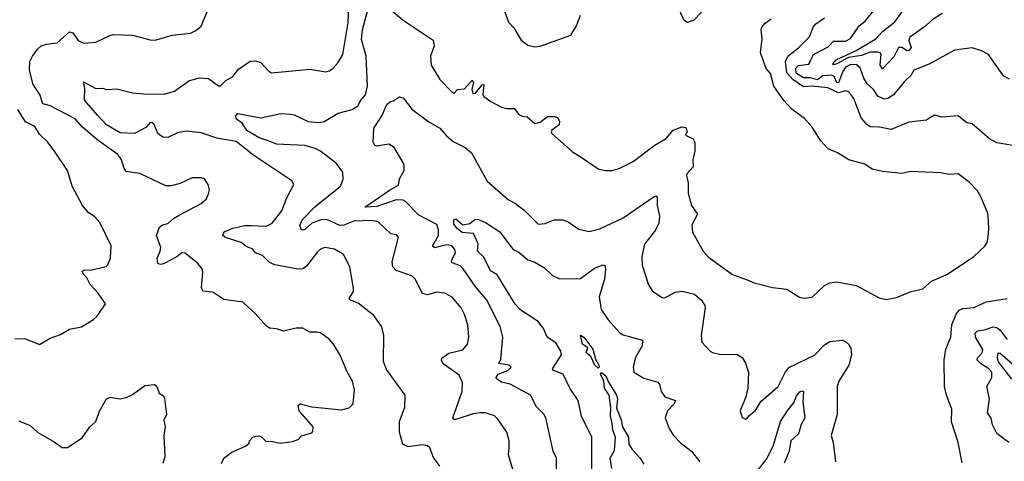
# Model space of a CAD drawing. Extents: x 1245432 to 1420865, y 606325 to 671314.
# Tile 78 of 256: x 1297832 to 1303438, y 627208 to 629723. Entities that reach past the tile are written whole.
import ezdxf

# ---------------------------------------------------------------- set-up
doc = ezdxf.new("R2010")
doc.units = 0

msp = doc.modelspace()

# ---------------------------------------------------------------- linework, layer by layer
at = {"layer": '0CON20XD'}
for points in [[(1300640.6, 627160.6), (1300615.5, 627245), (1300618.5, 627285), (1300619.4, 627325), (1300605, 627373.3), (1300555, 627448.8), (1300535, 627466.2), (1300485, 627484), (1300454.5, 627484.5), (1300415, 627478.7), (1300315.7, 627445.7), (1300305.8, 627445.8), (1300299.2, 627455), (1300351.8, 627605), (1300352.7, 627655), (1300335, 627699.2), (1300242.7, 627762.7), (1300233.3, 627785), (1300236.7, 627795), (1300275, 627823.1), (1300355, 627842.5), (1300382.7, 627875), (1300388.9, 627915), (1300383.1, 627985), (1300364.7, 628044.7), (1300345, 628082.9), (1300295, 628142.9), (1300253.3, 628165), (1300205, 628171.4), (1300155, 628157.1), (1300125, 628164.2), (1300083.1, 628245), (1300065, 628264.4), (1299975, 628294.6), (1299956.5, 628315), (1299953.8, 628345), (1299988.8, 628485), (1299977.3, 628497.3), (1299945, 628504), (1299872.8, 628572.8), (1299835, 628579.2), (1299735, 628576.3), (1299677.3, 628552.7), (1299655, 628550.5), (1299585, 628583.1), (1299555, 628585.6), (1299495.7, 628564.3), (1299455, 628528.2), (1299445, 628524), (1299435, 628528.5), (1299427.1, 628555), (1299445, 628588), (1299512.3, 628657.7), (1299657.9, 628775), (1299674.5, 628815), (1299671.5, 628855), (1299635.6, 628905), (1299544.6, 628974.6), (1299515, 628990.6), (1299455, 629006), (1299295, 629013.9), (1299252.3, 629032.3), (1299195, 629050), (1299125, 629091.7), (1299101.2, 629131.2), (1299065, 629159.5), (1299062.5, 629175), (1299075, 629190), (1299205, 629163.8), (1299318.7, 629188.7), (1299375, 629186.2), (1299395, 629182.1), (1299475, 629143.3), (1299535, 629137.2), (1299565, 629143.5), (1299645, 629190.3), (1299725, 629212.5), (1299757.6, 629232.4), (1299775, 629265.8), (1299801.1, 629295), (1299812.7, 629345), (1299805.8, 629515), (1299778.9, 629611.1), (1299783.5, 629665), (1299835, 629860)], [(1298980.6, 627195), (1298993.9, 627226.1), (1299040.2, 627259.8), (1299117.5, 627295), (1299138.3, 627311.7), (1299140, 627325), (1299160, 627345), (1299178.3, 627351.7), (1299195, 627352.5), (1299210, 627345), (1299235, 627320), (1299265, 627323.3), (1299315, 627311.9), (1299385, 627320), (1299422.5, 627335), (1299437.5, 627352.5), (1299495, 627370), (1299501.7, 627378.3), (1299502.5, 627405), (1299423.3, 627495), (1299417.5, 627525), (1299430, 627535), (1299495, 627518.8), (1299665, 627500.8), (1299707.7, 627512.3), (1299731.2, 627535), (1299738.8, 627615), (1299727.5, 627665), (1299696.9, 627716.9), (1299655.8, 627815.8), (1299619.5, 627875), (1299595, 627902.9), (1299545, 627940), (1299523.6, 627943.6), (1299485, 627943.3), (1299445, 627966.7), (1299406.7, 627966.7), (1299335, 627948.6), (1299295, 627962), (1299255, 627966), (1299235, 627978.8), (1299175, 628047.5), (1299103.3, 628115), (1298995, 628130), (1298931.5, 628171.5), (1298875, 628176.2), (1298867.3, 628197.3), (1298875.8, 628285), (1298871.2, 628305), (1298846.2, 628335), (1298775, 628394.2), (1298755, 628395.5), (1298726.9, 628373.1), (1298655, 628333.8), (1298635, 628329.4), (1298618.8, 628335), (1298614.4, 628365), (1298632.9, 628405), (1298635.4, 628425), (1298610.6, 628495), (1298628.9, 628541.1), (1298645, 628554.3), (1298675, 628562.2), (1298708.2, 628591.8), (1298739.8, 628610.2), (1298865, 628676.2), (1298895, 628703.3), (1298908, 628732), (1298913.8, 628755), (1298906.2, 628785), (1298885, 628816.7), (1298865, 628823.3), (1298815, 628823.3), (1298745, 628790), (1298695, 628776.7), (1298665, 628776.7), (1298516.7, 628846.7), (1298437.8, 628857.8), (1298426.2, 628876.2), (1298412.5, 628925), (1298390.6, 628955), (1298271.3, 629041.3), (1298190.7, 629110.7), (1298148.8, 629158.8), (1298005, 629232.2), (1297964.2, 629245), (1297947.5, 629297.5), (1297908.5, 629355), (1297888.6, 629435), (1297890, 629485), (1297905.7, 629515), (1297933.8, 629556.2), (1297955, 629574.4), (1297985, 629584.4), (1298045, 629591.9), (1298115, 629654), (1298135, 629648.8), (1298164.5, 629604.5), (1298195, 629589.4), (1298265.5, 629594.5), (1298345, 629634.2), (1298365, 629638.6), (1298474.5, 629635.5), (1298575, 629608), (1298604.1, 629605.9), (1298700, 629635), (1298804.1, 629645.9), (1298835, 629661.2), (1298865, 629686.2), (1298908.3, 629791.7)], [(1300225, 627180), (1300188.8, 627228.8), (1300166.9, 627285), (1300155, 627296.5), (1300125, 627302.5), (1300045, 627291.4), (1300013.8, 627305), (1299994.1, 627374.1), (1299994.1, 627434.1), (1300024.3, 627515.7), (1300027.1, 627585), (1299920, 627730), (1299904.3, 627775.7), (1299905.6, 627925), (1299894.6, 627974.6), (1299847.9, 628037.9), (1299759.2, 628109.2), (1299716.2, 628126.2), (1299707.8, 628135), (1299733.5, 628175), (1299733.4, 628193.4), (1299711.9, 628315), (1299675, 628385.8), (1299625, 628415.8), (1299570, 628425), (1299545, 628415.8), (1299528.3, 628401.7), (1299465, 628319.2), (1299445, 628304.4), (1299415, 628302.5), (1299285, 628326.2), (1299255, 628340.9), (1299215, 628380), (1299175.4, 628395.4), (1299157.8, 628417.8), (1299125, 628429.4), (1299093.7, 628453.7), (1299003.3, 628483.3), (1298988, 628495), (1298996, 628515), (1299045, 628536.1), (1299115, 628550.8), (1299151.9, 628551.9), (1299235, 628546.4), (1299270.6, 628565), (1299325, 628633.8), (1299350.8, 628705), (1299392.5, 628785), (1299382.5, 628805), (1299165, 628950.5), (1299065, 629029.1), (1298955, 629049.1), (1298865, 629078.2), (1298779.3, 629089.3), (1298730.5, 629079.5), (1298675, 629053.3), (1298647.5, 629055), (1298618.1, 629075), (1298597, 629127), (1298585, 629137.5), (1298573.6, 629136.4), (1298550.5, 629109.5), (1298485, 629075.8), (1298405, 629078.8), (1298325.7, 629125), (1298275, 629180), (1298202, 629265), (1298203.6, 629333.6), (1298195, 629370), (1298265, 629332), (1298303, 629333), (1298326.4, 629326.4), (1298385, 629329.4), (1298475, 629307.5), (1298538.3, 629301.7), (1298655, 629300), (1298714, 629316), (1298795, 629374.5), (1298855, 629392.9), (1298907.6, 629387.6), (1298965, 629346.7), (1298975, 629346.7), (1299005, 629376.2), (1299045, 629400), (1299078.9, 629441.1), (1299145, 629487.5), (1299175, 629488.6), (1299205, 629480), (1299250.2, 629430.2), (1299265, 629421.4), (1299485, 629442.5), (1299575, 629426.7), (1299595, 629432), (1299615, 629446.2), (1299645, 629478.8), (1299671.9, 629525), (1299703, 629707), (1299706.5, 629795)], [(1299895, 629823.8), (1300015, 629721.4), (1300186.1, 629606.1), (1300192, 629575), (1300172, 629515), (1300175.8, 629465), (1300225, 629382.5), (1300295, 629310), (1300305.7, 629304.3), (1300325, 629325.6), (1300365, 629330), (1300409.2, 629379.2), (1300416.3, 629366.3), (1300406.6, 629325), (1300413, 629303), (1300428.2, 629305), (1300465, 629352.7), (1300475, 629354), (1300468.7, 629295), (1300475, 629285.5), (1300515, 629256.8), (1300575, 629225.6), (1300605, 629217.1), (1300648, 629218), (1300675, 629182.5), (1300693.6, 629173.6), (1300720.7, 629170.7), (1300765, 629132.5), (1300795, 629140), (1300838.3, 629171.7), (1300875, 629172.5), (1300895, 629166.7), (1300906.2, 629145), (1300903.3, 629125), (1300862.5, 629095), (1300857.5, 629085), (1300862.5, 629075), (1300980.6, 628970.6), (1301022.5, 628945), (1301125, 628874.2), (1301165, 628864), (1301205, 628864.2), (1301245, 628875.8), (1301324.4, 628915.6), (1301445, 629006.7), (1301513, 629047), (1301552.5, 629095), (1301603, 629113), (1301625, 629110), (1301632.5, 629085), (1301622.5, 629065), (1301666.2, 629045), (1301677.1, 629025), (1301675.5, 628975.5), (1301664.6, 628925), (1301667.1, 628885), (1301630.8, 628845), (1301629.2, 628835), (1301638.6, 628795), (1301638.9, 628735), (1301656.5, 628665), (1301690.6, 628615), (1301659.2, 628555), (1301663.8, 628513.8), (1301724.2, 628405), (1301755, 628370), (1301891.4, 628271.4), (1301975, 628242), (1302015, 628224.4), (1302118.8, 628198.8), (1302199.2, 628189.2), (1302272.3, 628142.3), (1302295, 628136.7), (1302345, 628143.3), (1302415, 628208.8), (1302445, 628223.8), (1302485, 628231.2), (1302595, 628210), (1302725, 628138.8), (1302765, 628128.8), (1302825, 628141.2), (1302907.5, 628175), (1302975, 628191.2), (1303023.8, 628235), (1303115.5, 628274.5), (1303265, 628374.2), (1303327, 628433), (1303340, 628455), (1303347.1, 628485), (1303350.8, 628535), (1303345.7, 628605), (1303342.5, 628625), (1303304.3, 628714.3), (1303285, 628748), (1303238.3, 628798.3), (1303175, 628845.8), (1303125, 628842.5), (1303075, 628850.6), (1302905, 628859.4), (1302855, 628847.8), (1302745, 628859.2), (1302685, 628872.5), (1302645, 628901.2), (1302552.5, 628925), (1302488.8, 628965), (1302435, 628987.1), (1302393.2, 629033.2), (1302345, 629111.4), (1302300.2, 629160.2), (1302231.2, 629211.2), (1302183.8, 629263.8), (1302125.4, 629345.4), (1302107.6, 629417.6), (1302082.5, 629445), (1302050, 629535), (1302060, 629615), (1302054, 629665), (1302058.3, 629681.7), (1302076.1, 629703.9), (1302110.8, 629729.2)], [(1300585, 629792.5), (1300615, 629710), (1300645, 629677.5), (1300686.9, 629606.9), (1300725, 629579.2), (1300765, 629569.2), (1300795, 629572.5), (1300970, 629635), (1301001.7, 629688.3), (1301025, 629750)], [(1301715, 629766.7), (1301670, 629720), (1301635, 629708.1), (1301615, 629718.6), (1301575.7, 629805.7)], [(1303467.5, 629385), (1303435, 629402.5), (1303404.4, 629444.4), (1303348.8, 629525), (1303314.4, 629544.4), (1303255, 629562.9), (1303155, 629550), (1303015, 629472.9), (1302923.5, 629436.5), (1302905.7, 629405), (1302869.2, 629370.8), (1302807.3, 629295), (1302775, 629274.6), (1302755, 629271.1), (1302717.6, 629287.6), (1302693.8, 629325), (1302657.2, 629357.2), (1302635.9, 629395), (1302618.5, 629448.5), (1302596.5, 629466.5), (1302565, 629467.7), (1302535, 629452.6), (1302516.2, 629425), (1302495, 629364.2), (1302485, 629364.9), (1302468.9, 629398.9), (1302455, 629406.5), (1302405, 629404.1), (1302375, 629381.4), (1302335, 629391.4), (1302295, 629392.1), (1302255, 629417.4), (1302249, 629445), (1302265, 629462), (1302325, 629470.3), (1302336.7, 629495), (1302352.5, 629525), (1302435, 629568.5), (1302465, 629600.8), (1302535, 629601.8), (1302563.5, 629616.5), (1302611.6, 629688.4), (1302645.4, 629715), (1302705, 629787.3)], [(1303085, 629758.2), (1303025, 629720.8), (1302991.7, 629688.3), (1302898.4, 629621.6), (1302895.6, 629605), (1302908.6, 629565), (1302895, 629547.2), (1302885, 629546.3), (1302855, 629565.4), (1302835, 629564.7), (1302808.4, 629511.6), (1302745, 629442.8), (1302730.9, 629465), (1302736.6, 629526.6), (1302731.1, 629535), (1302717.8, 629537.8), (1302675, 629537.6), (1302625, 629519.5), (1302551.1, 629508.9), (1302485, 629471.2), (1302466, 629466), (1302461.3, 629471.3), (1302481.5, 629495), (1302595, 629548.3), (1302675, 629596.3), (1302706.8, 629615), (1302744.1, 629655.9), (1302815, 629710.4), (1302874.8, 629795.2)], [(1303487.1, 629007.1), (1303395, 629022.5), (1303354.6, 629044.6), (1303255, 629130.6), (1303225, 629136.2), (1303176.4, 629176.4), (1303085, 629168.8), (1303041.2, 629178.8), (1303009.5, 629160.5), (1302995, 629152), (1302895, 629140), (1302795, 629098.2), (1302728, 629112), (1302675, 629112.7), (1302655, 629125.5), (1302623.8, 629163.8), (1302581.5, 629275), (1302552.4, 629312.4), (1302535, 629318.2), (1302495, 629306.2), (1302433.3, 629335), (1302345, 629344.8), (1302295, 629341.7), (1302233.3, 629383.3), (1302200.6, 629420.6), (1302191.8, 629485), (1302205, 629516.1), (1302266, 629564), (1302329.2, 629625), (1302350, 629680), (1302365, 629700.6), (1302415, 629734.3)], [(1300887.8, 627085), (1300887.8, 627225), (1300869.4, 627265), (1300828.5, 627455), (1300816.8, 627476.8), (1300775, 627518), (1300740, 627585), (1300625, 627647.8), (1300575, 627658.7), (1300548.8, 627675), (1300545.4, 627685), (1300556.4, 627703.6), (1300612, 627725), (1300631.2, 627745), (1300620, 627755), (1300560, 627765), (1300570.9, 627789.1), (1300583.5, 627915), (1300567.7, 627975), (1300492.1, 628125), (1300425.3, 628205), (1300356.9, 628305), (1300339.2, 628320.8), (1300290.6, 628340.6), (1300292.4, 628355), (1300314.4, 628395), (1300309.4, 628415), (1300292.5, 628435), (1300265, 628441.3), (1300195, 628424.7), (1300182.9, 628432.9), (1300216.7, 628495), (1300216.8, 628526.8), (1300207.5, 628557.5), (1300105, 628610), (1300028.1, 628688.1), (1300015, 628695.4), (1299975, 628697.1), (1299865, 628660.2), (1299796.7, 628655), (1299937, 628753), (1299988.3, 628781.7), (1299995, 628816.7), (1300020.5, 628865), (1300020.5, 628895), (1300012.5, 628915), (1299965, 628995.7), (1299933.6, 629013.6), (1299865, 629002.2), (1299855, 629006.5), (1299845.2, 629025.2), (1299848.2, 629105), (1299898.7, 629181.3), (1299915.5, 629224.5), (1299925, 629242), (1299943, 629257), (1299959.5, 629260.5), (1299995, 629283.8), (1300015, 629278.8), (1300064.5, 629214.5), (1300161.2, 629141.2), (1300225.3, 629105.3), (1300261.7, 629061.7), (1300299.8, 629029.8), (1300368, 628995), (1300404.5, 628964.5), (1300494.6, 628804.6), (1300615, 628697.1), (1300655, 628677.1), (1300705, 628638.9), (1300785, 628559.2), (1300825, 628562.5), (1300875, 628582.9), (1300925, 628583.1), (1300955, 628571.9), (1301015, 628530), (1301075, 628517.1), (1301135, 628532.5), (1301268.6, 628595), (1301445, 628715.6), (1301455, 628720), (1301461.2, 628715), (1301461.5, 628665), (1301475.6, 628605), (1301471.1, 628565), (1301452.5, 628525), (1301390, 628445), (1301374.4, 628375), (1301376.2, 628325), (1301412.3, 628212.3), (1301435, 628177.5), (1301490.8, 628140.8), (1301505, 628140), (1301565, 628171.4), (1301605, 628177.1), (1301675, 628159.2), (1301715, 628126), (1301734, 628095), (1301734.2, 628085), (1301712.2, 627925), (1301715.7, 627885.7), (1301763.3, 627835), (1301777.7, 627827.7), (1301825, 627816), (1301915, 627818.8), (1301945, 627800), (1301965, 627767.5), (1301981.2, 627715), (1301978, 627625), (1301966, 627575), (1301934, 627495), (1301945, 627456.7), (1301965, 627447.5), (1301975, 627452.5), (1301983.6, 627466.4), (1302022.3, 627497.7), (1302051.7, 627548.3), (1302151.1, 627635), (1302192.3, 627717.7), (1302215.2, 627744.8), (1302357, 627813), (1302415, 627871.1), (1302445, 627890.8), (1302515, 627898), (1302535, 627890), (1302553.4, 627873.4), (1302565, 627852.5), (1302568.1, 627815), (1302552.5, 627755), (1302495.8, 627665), (1302485.7, 627635), (1302486.7, 627475), (1302452.5, 627355), (1302464, 627315), (1302477.5, 627205)], [(1297805, 627908), (1297865, 627906), (1297945, 627874), (1298005, 627910), (1298065, 627931.2), (1298115, 627961.2), (1298185, 627973.8), (1298253.3, 628015), (1298273.3, 628035), (1298320, 628105), (1298278.8, 628165), (1298233.8, 628215), (1298215, 628252.5), (1298193.3, 628275), (1298188.3, 628291.7), (1298200.7, 628299.3), (1298235, 628296.2), (1298325, 628316.7), (1298335, 628327.5), (1298349.2, 628365), (1298354, 628435), (1298288.6, 628568.6), (1298260.2, 628600.2), (1298222, 628625), (1298189.2, 628665), (1298131.1, 628775), (1298104.5, 628864.5), (1298035, 628969.2), (1297992, 629025), (1297945, 629071.2), (1297917.8, 629115), (1297865, 629141.9), (1297821.3, 629211.3)], [(1301089.2, 627149.2), (1301090, 627345), (1301031.4, 627465), (1301011.8, 627555), (1300965.3, 627625.3), (1300926.7, 627705), (1300870.8, 627725), (1300865.4, 627735), (1300917.5, 627815), (1300912.5, 627835), (1300885, 627883.1), (1300835.5, 627915.5), (1300814, 627964), (1300784.2, 628005), (1300685, 628069.4), (1300652.6, 628102.6), (1300550.5, 628270.5), (1300512.8, 628292.8), (1300475, 628370), (1300439.5, 628405), (1300443.3, 628446.7), (1300416.4, 628505), (1300351.6, 628511.6), (1300323.3, 628533.3), (1300305, 628559.4), (1300305, 628583.8), (1300315, 628590), (1300355, 628554.2), (1300395, 628561.9), (1300425, 628586.7), (1300445, 628585.8), (1300485, 628567.5), (1300565.8, 628515), (1300603.8, 628463.8), (1300642, 628415), (1300675, 628398.9), (1300725, 628356.1), (1300765, 628342.1), (1300819.9, 628309.9), (1300865.5, 628265.5), (1300905, 628247.1), (1301025, 628250), (1301105, 628308.6), (1301155, 628327.5), (1301164.1, 628324.1), (1301167.8, 628305), (1301162.1, 628245), (1301131.1, 628145), (1301142.7, 628072.7), (1301183.5, 628013.5), (1301249.4, 627939.4), (1301267.8, 627927.8), (1301378, 627898), (1301376.4, 627865), (1301336.4, 627795), (1301324.6, 627745), (1301328.1, 627715), (1301385, 627680.8), (1301465, 627658.6), (1301475.6, 627645), (1301484.3, 627605), (1301506, 627575), (1301566.7, 627555), (1301559.1, 627535), (1301520, 627495), (1301506.7, 627455), (1301530, 627395), (1301554.4, 627354.4), (1301593.8, 627313.8), (1301657.5, 627265), (1301704.2, 627205)], [(1303199.2, 627199.2), (1303175.7, 627315), (1303137.3, 627432.7), (1303140, 627505), (1303110, 627585), (1303098.5, 627635), (1303095.7, 627785), (1303105, 627847.5), (1303134.3, 627915), (1303138.9, 627985), (1303163.3, 628046.7), (1303180.8, 628069.2), (1303201.7, 628078.3), (1303265, 628084.5), (1303335, 628117.3), (1303455, 628136.2)], [(1303464.4, 627315), (1303395.8, 627365.8), (1303371.8, 627415), (1303363.3, 627453.3), (1303342.5, 627485), (1303354.7, 627564.7), (1303338.8, 627635), (1303366.7, 627685), (1303367.2, 627715), (1303350.8, 627735), (1303302.1, 627765), (1303283.2, 627785), (1303285, 627796.7), (1303311.3, 627825), (1303316.8, 627845), (1303274.5, 627915.5), (1303271.9, 627938.1), (1303285, 627951.5), (1303325, 627957.1), (1303375, 627973.8), (1303395, 627970.8), (1303415.6, 627955.6), (1303455, 627901.1)], [(1301125, 627737.8), (1301107.5, 627755), (1301083.4, 627805), (1301058.4, 627825), (1301066.7, 627855), (1301037.3, 627875), (1301025, 627926.7), (1301045, 627914.6), (1301095.9, 627845.9), (1301110.7, 627790.7), (1301130.6, 627755), (1301132.2, 627745), (1301125, 627737.8)], [(1303480.7, 627675), (1303405.8, 627775), (1303399.5, 627795), (1303403.9, 627826.1), (1303415, 627824.7), (1303499.8, 627749.8)], [(1301202.9, 627167.1), (1301193.4, 627225), (1301219.7, 627270.3), (1301225.2, 627345), (1301209, 627385), (1301206.4, 627425), (1301195.2, 627465), (1301197.1, 627515), (1301189.4, 627585), (1301161.2, 627625), (1301158.7, 627665), (1301138.5, 627705), (1301145, 627714.4), (1301169.8, 627695), (1301182.3, 627662.3), (1301230.2, 627585), (1301235.5, 627564.5), (1301230.7, 627510.7), (1301257.6, 627445), (1301263.6, 627405), (1301298.8, 627345), (1301300.8, 627305), (1301319.1, 627275), (1301365.5, 627225.5), (1301385, 627191.4)], [(1297828.3, 627438.3), (1297892.5, 627412.5), (1297935, 627371.2), (1298029.2, 627319.2), (1298075, 627287.5), (1298105, 627285.8), (1298188.5, 627341.5), (1298232, 627405), (1298265.5, 627434.5), (1298286.4, 627493.6), (1298327, 627563), (1298347, 627573), (1298405, 627563.8), (1298445, 627573.8), (1298475, 627588.8), (1298545, 627640), (1298600, 627645), (1298612.5, 627635), (1298626.7, 627596.7), (1298650.8, 627580.8), (1298657.5, 627565), (1298667.5, 627475), (1298653, 627443), (1298660, 627405), (1298653.8, 627355), (1298658.6, 627235), (1298647.1, 627195)], [(1302024.7, 627145), (1302085, 627219.6), (1302122.7, 627295), (1302164.2, 627435), (1302205, 627499.4), (1302239.5, 627540.5), (1302255, 627581.1), (1302275, 627603.5), (1302285, 627610), (1302295.4, 627605.4), (1302290.8, 627545), (1302303.3, 627455), (1302282.4, 627417.6), (1302266.8, 627365), (1302223.3, 627325), (1302212.9, 627265), (1302185, 627197.5)]]:
    msp.add_lwpolyline(points, dxfattribs=at)

doc.saveas('drawing.dxf')
